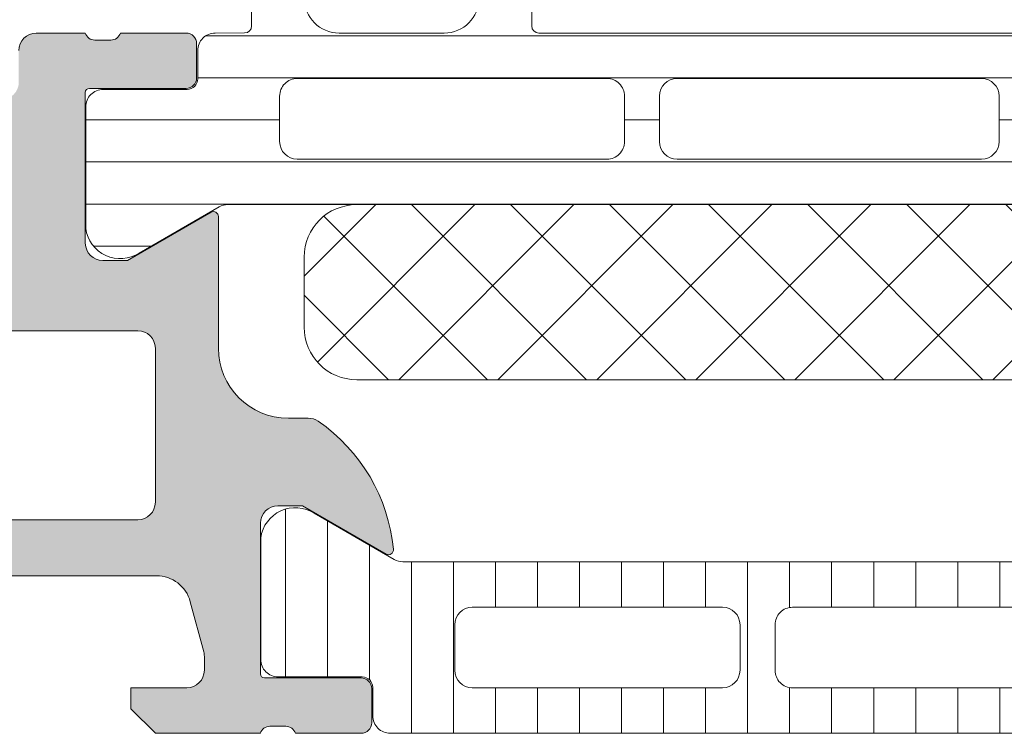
# Model space of a CAD drawing. Header units: millimetres. Extents: x 144573 to 336993, y 74252 to 247042.
# Tile 26 of 256: x 146744 to 146772, y 180471 to 180491. Entities that reach past the tile are written whole.
import ezdxf

# ---------------------------------------------------------------- set-up
doc = ezdxf.new("R2010")
doc.units = ezdxf.units.MM
doc.layers.add('FASÁDA DETAILNÍ', color=255, linetype='Continuous', lineweight=0)

msp = doc.modelspace()

# ---------------------------------------------------------------- hatches: boundary and pattern name
at = {"layer": 'FASÁDA DETAILNÍ'}
h = msp.add_hatch(color=256, dxfattribs=at)
edge = h.paths.add_edge_path()
edge.add_arc((146734.1620212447, 180535.7584514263), 0.5000674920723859, 90.00773245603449, 179.9922675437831, ccw=False)
edge.add_line((146734.1619537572, 180536.2585189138), (146738.1619537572, 180536.2585189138))
edge.add_arc((146738.1618862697, 180535.7584514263), 0.5000674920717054, 360.0077324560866, 449.99226754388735, ccw=False)
edge.add_line((146738.6619537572, 180535.7585189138), (146738.6619537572, 180534.4584700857))
edge.add_arc((146738.1619168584, 180534.4585069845), 0.5000369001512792, 270.0042279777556, 359.99577202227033, ccw=False)
edge.add_line((146738.1619537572, 180533.9584700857), (146737.6619537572, 180533.9584700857))
edge.add_line((146737.6619537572, 180533.9584700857), (146737.6619537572, 180534.9584700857))
edge.add_line((146737.6619537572, 180534.9584700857), (146736.1619537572, 180534.9584700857))
edge.add_arc((146736.1619167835, 180533.9585070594), 0.9999630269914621, 449.9978814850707, 540.0021185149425)
edge.add_line((146735.1619537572, 180533.9584700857), (146735.1619537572, 180529.9584700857))
edge.add_arc((146736.1620306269, 180529.9585469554), 1.000076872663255, 180.0044039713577, 269.9955960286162)
edge.add_line((146736.1619537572, 180528.9584700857), (146737.6619537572, 180528.9584700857))
edge.add_line((146737.6619537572, 180528.9584700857), (146737.6619537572, 180529.9584700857))
edge.add_line((146737.6619537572, 180529.9584700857), (146738.1619537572, 180529.9584700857))
edge.add_arc((146738.162011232, 180529.4585275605), 0.4999425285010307, -0.006586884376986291, 90.0065868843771, ccw=False)
edge.add_line((146738.6619537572, 180529.4584700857), (146738.6619537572, 180526.6584822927))
edge.add_arc((146738.1619537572, 180526.6584822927), 0.5000000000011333, 270.0000000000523, 360.0000000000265, ccw=False)
edge.add_line((146738.1619537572, 180526.1584822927), (146737.9619537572, 180526.1584822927))
edge.add_arc((146737.9619537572, 180526.6584822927), 0.5000000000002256, 179.9999999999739, 269.99999999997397, ccw=False)
edge.add_line((146737.4619537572, 180526.6584822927), (146737.4619537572, 180527.1584822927))
edge.add_arc((146736.9619186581, 180527.1584471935), 0.500035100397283, 360.0040217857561, 449.9959782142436)
edge.add_line((146736.9619537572, 180527.6584822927), (146736.1619507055, 180527.6584822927))
edge.add_arc((146736.1619672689, 180527.1584657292), 0.5000165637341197, 90.00189796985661, 179.9981020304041)
edge.add_line((146735.6619507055, 180527.1584822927), (146735.6619507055, 180495.8584883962))
edge.add_line((146735.6619507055, 180495.8584883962), (146736.0943473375, 180489.8200307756))
edge.add_arc((146737.0935670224, 180489.8584868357), 0.9999594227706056, 182.2040028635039, 269.9999999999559)
edge.add_line((146737.0935670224, 180488.858527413), (146743.7620192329, 180488.858527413))
edge.add_arc((146743.7620192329, 180489.358527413), 0.5000000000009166, 270.0000000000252, 359.9999999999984)
edge.add_line((146744.2620192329, 180489.358527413), (146744.2620192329, 180490.258527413))
edge.add_arc((146744.7620192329, 180490.258527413), 0.5000000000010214, 90.00000000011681, 180.0000000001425, ccw=False)
edge.add_line((146744.7620192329, 180490.758527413), (146746.1620207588, 180490.758527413))
edge.add_arc((146746.4295413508, 180490.8373638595), 0.278895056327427, 196.4198764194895, 271.1645893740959)
edge.add_line((146746.4352097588, 180490.558526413), (146746.8888037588, 180490.558526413))
edge.add_arc((146746.8944644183, 180490.8373945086), 0.2789255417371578, 268.8371299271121, 343.5754054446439)
edge.add_line((146747.1620077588, 180490.758527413), (146749.0420187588, 180490.758527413))
edge.add_arc((146749.0420187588, 180490.458527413), 0.3000000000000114, 360.00000000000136, 450, ccw=False)
edge.add_line((146749.3420187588, 180490.458527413), (146749.3420187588, 180489.4785530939))
edge.add_arc((146749.0420187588, 180489.4785530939), 0.2999999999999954, 270.0000000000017, 360.00000000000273, ccw=False)
edge.add_line((146749.0420187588, 180489.1785530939), (146746.2820207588, 180489.1785530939))
edge.add_arc((146746.2820207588, 180489.0585530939), 0.1200000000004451, 449.9999999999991, 540)
edge.add_line((146746.1620207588, 180489.0585530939), (146746.1620207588, 180484.758527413))
edge.add_arc((146746.6620207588, 180484.758527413), 0.5000000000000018, 179.9999999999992, 269.9999999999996)
edge.add_line((146746.6620207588, 180484.258527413), (146747.3620207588, 180484.258527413))
edge.add_line((146747.3620207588, 180484.258527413), (146749.7548410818, 180485.6400228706))
edge.add_arc((146749.8239009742, 180485.5204076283), 0.1381197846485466, -1.0322764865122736e-10, 119.9999999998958, ccw=False)
edge.add_line((146749.9620207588, 180485.5204076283), (146749.9620207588, 180481.758527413))
edge.add_arc((146751.9620207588, 180481.758527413), 1.999999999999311, 180.0000000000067, 270.0000000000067)
edge.add_line((146751.9620207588, 180479.758527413), (146752.5300161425, 180479.758527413))
edge.add_arc((146752.5300161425, 180479.258527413), 0.5000000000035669, 415.52092823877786, 449.99999999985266, ccw=False)
edge.add_arc((146749.9825428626, 180475.5490288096), 4.999999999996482, 365.34922800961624, 415.5209282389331, ccw=False)
edge.add_arc((146754.8238940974, 180475.9966471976), 0.1381197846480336, 240.0000000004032, 367.70243749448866, ccw=False)
edge.add_line((146754.7548342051, 180475.8770319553), (146752.3620138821, 180477.258527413))
edge.add_line((146752.3620138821, 180477.258527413), (146751.662013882, 180477.258527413))
edge.add_arc((146751.6620138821, 180476.758527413), 0.5, 450, 540)
edge.add_line((146751.1620138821, 180476.758527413), (146751.1620138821, 180472.458501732))
edge.add_arc((146751.2820138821, 180472.458501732), 0.1199999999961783, 180, 269.9999999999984)
edge.add_line((146751.2820138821, 180472.338501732), (146754.0420118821, 180472.338501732))
edge.add_arc((146754.0420118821, 180472.038501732), 0.2999999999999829, 0, 90.00000000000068, ccw=False)
edge.add_line((146754.3420118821, 180472.038501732), (146754.3420118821, 180471.0585274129))
edge.add_arc((146754.0420118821, 180471.0585274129), 0.300000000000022, 270.00000000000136, 360, ccw=False)
edge.add_line((146754.0420118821, 180470.758527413), (146752.1620008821, 180470.758527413))
edge.add_arc((146751.8944575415, 180470.6796603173), 0.2789255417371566, 376.4245945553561, 451.1628700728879)
edge.add_line((146751.8887968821, 180470.9585284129), (146751.4352028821, 180470.9585284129))
edge.add_arc((146751.4295344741, 180470.6796909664), 0.2788950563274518, 448.8354106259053, 523.5801235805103)
edge.add_line((146751.1620138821, 180470.758527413), (146748.1619553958, 180470.758527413))
edge.add_line((146748.1619553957, 180470.758527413), (146747.4618525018, 180471.4585997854))
edge.add_line((146747.4618525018, 180471.4585997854), (146747.4618525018, 180472.0586058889))
edge.add_line((146747.4618525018, 180472.0586058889), (146749.0618586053, 180472.0586058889))
edge.add_arc((146749.061849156, 180472.5586153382), 0.5000094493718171, 270.0010827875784, 359.9989172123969)
edge.add_line((146749.5618586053, 180472.5586058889), (146749.5618586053, 180472.9540339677))
edge.add_arc((146749.0618586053, 180472.9540339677), 0.5000000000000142, 360.0000000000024, 375.0000000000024)
edge.add_line((146749.5448215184, 180473.0834434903), (146749.1606127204, 180474.5173302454))
edge.add_arc((146748.1946868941, 180474.2585112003), 1.000000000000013, 375.0000000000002, 450.0000000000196)
edge.add_line((146748.1946868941, 180475.2585112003), (146742.4618647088, 180475.2585112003))
edge.add_line((146742.4618647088, 180475.2585112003), (146742.4618647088, 180472.0586058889))
edge.add_line((146742.4618647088, 180472.0586058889), (146743.2618525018, 180472.0586058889))
edge.add_line((146743.2618525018, 180472.0586058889), (146743.2618525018, 180471.4585997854))
edge.add_line((146743.2618525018, 180471.4585997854), (146742.0494196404, 180470.7586180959))
edge.add_line((146742.0494196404, 180470.7586180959), (146740.9618647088, 180470.7586180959))
edge.add_line((146740.9618647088, 180470.7586180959), (146740.9618647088, 180485.758527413))
edge.add_arc((146740.4618647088, 180485.758527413), 0.5000000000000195, 359.9999999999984, 450.0000000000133)
edge.add_line((146740.4618647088, 180486.258527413), (146734.6619537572, 180486.258527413))
edge.add_arc((146734.6619537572, 180487.258527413), 1, 180, 270.00000000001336, ccw=False)
edge.add_line((146733.6619537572, 180487.258527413), (146733.6619537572, 180535.7585189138))
edge = h.paths.add_edge_path(flags=16)
edge.add_line((146743.2618525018, 180476.8585112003), (146747.6618525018, 180476.8585112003))
edge.add_arc((146747.6618525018, 180477.3585112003), 0.5000000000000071, 270.0000000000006, 359.9999999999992)
edge.add_line((146748.1618525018, 180477.3585112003), (146748.1618525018, 180481.7585112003))
edge.add_arc((146747.6618525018, 180481.7585112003), 0.4999999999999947, 359.9999999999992, 450.0000000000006)
edge.add_line((146747.6618525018, 180482.2585112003), (146743.2618525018, 180482.2585112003))
edge.add_arc((146743.2618525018, 180481.7585112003), 0.5, 450, 540)
edge.add_line((146742.7618525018, 180481.7585112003), (146742.7618525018, 180477.3585112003))
edge.add_arc((146743.2618525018, 180477.3585112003), 0.4999999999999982, 180, 270.0000000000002)
h = msp.add_hatch(dxfattribs=at)
h.set_pattern_fill('LINIE', color=256, scale=1.2, angle=-1.272221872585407e-14, style=0)
h.set_pattern_definition([(360, (146745.5373407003, 180471.4755567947), (2.939128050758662e-16, 1.2), [])])
edge = h.paths.add_edge_path()
edge.add_arc((146749.072037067, 180489.4493292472), 0.3000000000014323, 269.9979247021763, 359.9979247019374)
edge.add_line((146749.3720370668, 180489.449318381), (146749.3720656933, 180490.2596497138))
edge.add_arc((146749.8720630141, 180490.2596342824), 0.4999973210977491, 89.99761772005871, 179.9982316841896, ccw=False)
edge.add_line((146749.8720838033, 180490.7596316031), (146750.7131560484, 180490.7609521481))
edge.add_arc((146750.7131560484, 180490.9609521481), 0.2000000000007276, 269.9999999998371, 359.9999999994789)
edge.add_line((146750.9131560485, 180490.9609521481), (146750.9131560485, 180495.0609521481))
edge.add_arc((146751.4131560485, 180495.0609521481), 0.5, 90, 180, ccw=False)
edge.add_line((146751.4131560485, 180495.5609521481), (146752.2439052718, 180495.5609521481))
edge.add_arc((146752.2439052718, 180494.5609521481), 1, 15.000000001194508, 90.00000000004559, ccw=False)
edge.add_line((146753.2098310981, 180494.8197711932), (146753.4131560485, 180494.0609521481))
edge.add_line((146753.4131560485, 180494.0609521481), (146752.4131560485, 180494.0609521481))
edge.add_line((146752.4131560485, 180494.0609521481), (146752.4131560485, 180491.7609521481))
edge.add_arc((146753.4172825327, 180491.7626613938), 1.004127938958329, 180.0975300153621, 269.7659122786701)
edge.add_line((146753.4131800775, 180490.7585418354), (146756.4130584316, 180490.7585418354))
edge.add_arc((146756.4090300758, 180491.7626611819), 1.004127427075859, 270.2298596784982, 359.9024820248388)
edge.add_line((146757.4131560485, 180491.7609521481), (146757.4131560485, 180494.0609521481))
edge.add_line((146757.4131560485, 180494.0609521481), (146756.4131560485, 180494.0609521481))
edge.add_line((146756.4131560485, 180494.0609521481), (146756.6164809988, 180494.8197711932))
edge.add_arc((146757.5824068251, 180494.5609521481), 0.999999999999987, 90, 164.9999999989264, ccw=False)
edge.add_line((146757.5824068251, 180495.5609521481), (146758.4131560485, 180495.5609521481))
edge.add_arc((146758.4131560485, 180495.0609521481), 0.5, 0, 90, ccw=False)
edge.add_line((146758.9131560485, 180495.0609521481), (146758.9131560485, 180490.9609521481))
edge.add_arc((146759.1173291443, 180490.962680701), 0.2041804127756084, 180.4850610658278, 268.8441310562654)
edge.add_line((146759.1132103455, 180490.7585418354), (146784.954577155, 180490.7585189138))
edge.add_arc((146784.9545617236, 180490.2585215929), 0.4999973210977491, -0.002382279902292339, 89.9982316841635, ccw=False)
edge.add_line((146785.4545590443, 180490.2585008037), (146785.4545304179, 180489.4481694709))
edge.add_arc((146785.7545304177, 180489.4481586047), 0.2999999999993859, 179.9979247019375, 269.9979247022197)
edge.add_line((146785.7545195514, 180489.1481586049), (146788.1545179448, 180489.1484036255))
edge.add_arc((146788.1545024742, 180488.6484076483), 0.4999959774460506, -0.0023777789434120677, 89.9982271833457, ccw=False)
edge.add_line((146788.6544984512, 180488.6483868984), (146788.6543718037, 180485.1718454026))
edge.add_arc((146787.6645588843, 180485.3141919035), 0.9999960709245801, 237.2709086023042, 351.81631665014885, ccw=False)
edge.add_line((146787.1238934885, 180484.4729588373), (146784.8402843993, 180485.7915112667))
edge.add_arc((146784.5902687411, 180485.3585076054), 0.5000000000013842, 59.99792810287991, 89.99786479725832)
edge.add_line((146784.5902873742, 180485.8585076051), (146750.2360186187, 180485.8595939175))
edge.add_arc((146750.236001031, 180485.3595939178), 0.5000000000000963, 89.99798460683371, 119.9979213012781)
edge.add_line((146749.986016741, 180485.7926156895), (146747.7023121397, 180484.4742286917))
edge.add_arc((146747.1617076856, 180485.3155009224), 0.999996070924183, 188.1795327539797, 302.7249408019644, ccw=False)
edge.add_line((146746.1718844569, 180485.1732261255), (146746.1720111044, 180488.6497676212))
edge.add_arc((146746.6720070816, 180488.6497521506), 0.4999959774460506, 89.99762222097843, 179.9982271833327, ccw=False)
edge.add_line((146746.6720278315, 180489.1497481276), (146749.0720262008, 180489.1493292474))
edge = h.paths.add_edge_path(flags=16)
edge.add_line((146773.2631498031, 180488.9590536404), (146773.2631498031, 180487.6590595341))
edge.add_arc((146773.7631461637, 180487.6590558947), 0.4999963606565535, 179.9995829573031, 270.0004170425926)
edge.add_line((146773.7631498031, 180487.1590595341), (146782.6131436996, 180487.1590595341))
edge.add_arc((146782.6131473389, 180487.6590558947), 0.4999963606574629, 269.9995829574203, 360.0004170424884)
edge.add_line((146783.1131436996, 180487.6590595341), (146783.1131436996, 180488.9590536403))
edge.add_arc((146782.6131436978, 180488.9590702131), 0.5000000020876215, 359.9981008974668, 449.9999997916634)
edge.add_line((146782.6131436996, 180489.4590702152), (146773.7631498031, 180489.4590702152))
edge.add_arc((146773.763149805, 180488.9590702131), 0.5000000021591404, 90.00000021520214, 180.0018990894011)
edge = h.paths.add_edge_path(flags=16)
edge.add_arc((146763.0631437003, 180488.9590702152), 0.5, 89.99999999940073, 180)
edge.add_line((146762.5631437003, 180488.9590702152), (146762.5631437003, 180487.6590595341))
edge.add_arc((146763.0631437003, 180487.6590595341), 0.5, 180, 270.0000000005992)
edge.add_line((146763.0631437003, 180487.1590595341), (146771.7631498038, 180487.1590595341))
edge.add_arc((146771.7631498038, 180487.6590595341), 0.500000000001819, 270.0000000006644, 359.9999999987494)
edge.add_line((146772.2631498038, 180487.6590595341), (146772.2631498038, 180488.9590702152))
edge.add_arc((146771.7631498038, 180488.9590702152), 0.5000000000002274, 359.9999999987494, 449.9999999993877)
edge.add_line((146771.7631498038, 180489.4590702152), (146763.0631437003, 180489.4590702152))
edge = h.paths.add_edge_path(flags=16)
edge.add_arc((146761.0631473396, 180487.6590558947), 0.4999963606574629, 269.9995829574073, 360.0004170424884)
edge.add_line((146761.5631437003, 180487.6590595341), (146761.5631437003, 180488.9590536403))
edge.add_arc((146761.0631436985, 180488.9590702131), 0.5000000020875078, 359.9981008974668, 449.9999997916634)
edge.add_line((146761.0631437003, 180489.4590702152), (146752.213134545, 180489.4590702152))
edge.add_arc((146752.213134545, 180488.959085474), 0.4999847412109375, 89.99999999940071, 180)
edge.add_line((146751.7131498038, 180488.959085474), (146751.7131498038, 180487.6590747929))
edge.add_arc((146752.2131650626, 180487.6590747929), 0.5000152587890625, 180, 270.0000000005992)
edge.add_line((146752.2131650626, 180487.1590595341), (146761.0631437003, 180487.1590595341))
h = msp.add_hatch(dxfattribs=at)
h.set_pattern_fill('NETZ', color=256, scale=2, angle=45, style=0)
h.set_pattern_definition([(45, (147661.4800355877, 196355.2586091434), (-1.414213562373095, 1.414213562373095), []), (135, (147661.4800355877, 196355.2586091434), (-1.414213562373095, -1.414213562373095), [])])
h.paths.add_polyline_path([(146753.9130303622, 180480.8577841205, -0.4142135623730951), (146752.4130303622, 180482.3577841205), (146752.4130303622, 180484.3577841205, -0.4142135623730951), (146753.9130303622, 180485.8577841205), (146780.9130303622, 180485.8577841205, -0.4142135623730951), (146782.4130303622, 180484.3577841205), (146782.4130303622, 180482.3577841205, -0.4142135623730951), (146780.9130303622, 180480.8577841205)])
h = msp.add_hatch(dxfattribs=at)
h.set_pattern_fill('_USER', color=256, scale=1.2, angle=90, style=0, pattern_type=0)
h.set_pattern_definition([(90, (147661.4800355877, 196355.2586091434), (-1.2, 7.347638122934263e-17), [])])
edge = h.paths.add_edge_path()
edge.add_line((146754.986063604, 180475.7255306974), (146752.7024067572, 180477.0440004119))
edge.add_arc((146752.1617718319, 180476.2027477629), 0.9999960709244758, 417.2729839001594, 531.8183919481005)
edge.add_line((146751.1719537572, 180476.3450584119), (146751.1719537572, 180472.8685169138))
edge.add_arc((146751.6719497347, 180472.8685142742), 0.4999959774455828, 179.9996975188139, 270.0003024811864)
edge.add_line((146751.6719523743, 180472.3685182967), (146754.0719507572, 180472.3688502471))
edge.add_arc((146754.0719507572, 180472.0688502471), 0.3000000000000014, 360, 449.9999999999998, ccw=False)
edge.add_line((146754.3719507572, 180472.0688502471), (146754.3719507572, 180471.2585189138))
edge.add_arc((146754.8719480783, 180471.2585162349), 0.4999973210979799, 179.999693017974, 270.0003069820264)
edge.add_line((146754.8719507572, 180470.7585189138), (146784.9544250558, 180470.7585189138))
edge.add_arc((146784.9544277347, 180471.2585162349), 0.4999973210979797, 269.9996930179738, 360.0003069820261)
edge.add_line((146785.4544250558, 180471.2585189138), (146785.4544250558, 180472.0688502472))
edge.add_arc((146785.7544250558, 180472.0688502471), 0.3000000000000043, 90, 180, ccw=False)
edge.add_line((146785.7544250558, 180472.3688502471), (146788.1544234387, 180472.3685182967))
edge.add_arc((146788.1544260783, 180472.8685142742), 0.4999959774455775, 269.9996975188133, 360.0003024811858)
edge.add_line((146788.6544220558, 180472.8685169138), (146788.6544220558, 180476.3450584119))
edge.add_arc((146787.6646039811, 180476.2027477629), 0.9999960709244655, 368.1816080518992, 482.7270160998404)
edge.add_line((146787.1239690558, 180477.0440004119), (146784.840312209, 180475.7255306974))
edge.add_arc((146784.5903122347, 180476.1585434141), 0.5000000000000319, 270.00005990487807, 299.9999965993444, ccw=False)
edge.add_line((146784.5903127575, 180475.6585434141), (146755.2360630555, 180475.6585434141))
edge.add_arc((146755.2360635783, 180476.1585434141), 0.5000000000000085, 240.0000034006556, 269.9999400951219, ccw=False)
edge = h.paths.add_edge_path(flags=16)
edge.add_line((146775.5627807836, 180474.3585326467), (146782.7128051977, 180474.3585173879))
edge.add_arc((146782.7127616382, 180473.8584738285), 0.5000435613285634, 360.0049911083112, 449.9950088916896, ccw=False)
edge.add_line((146783.2128051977, 180473.8585173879), (146783.2128051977, 180472.5585086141))
edge.add_arc((146782.7127928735, 180472.5585361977), 0.5000123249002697, 270.00141220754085, 359.9968392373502, ccw=False)
edge.add_line((146782.7128051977, 180472.0585238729), (146775.5627807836, 180472.0585238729))
edge.add_arc((146775.562824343, 180472.5585674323), 0.5000435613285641, 180.0049911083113, 269.9950088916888, ccw=False)
edge.add_line((146775.0627807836, 180472.5585238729), (146775.0627807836, 180473.8585326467))
edge.add_arc((146775.562824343, 180473.8584890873), 0.5000435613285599, 90.00499110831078, 179.9950088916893, ccw=False)
edge = h.paths.add_edge_path(flags=16)
edge.add_line((146757.2127812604, 180474.3585326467), (146764.362807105, 180474.3585326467))
edge.add_arc((146764.3627635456, 180473.8584890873), 0.5000435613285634, 360.0049911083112, 449.9950088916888, ccw=False)
edge.add_line((146764.862807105, 180473.8585326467), (146764.862807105, 180472.5585238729))
edge.add_arc((146764.3627635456, 180472.5585674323), 0.5000435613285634, 270.0049911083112, 359.9950088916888, ccw=False)
edge.add_line((146764.362807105, 180472.0585238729), (146757.2127812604, 180472.0585238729))
edge.add_arc((146757.2128248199, 180472.5585674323), 0.5000435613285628, 180.0049911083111, 269.99500889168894, ccw=False)
edge.add_line((146756.7127812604, 180472.5585238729), (146756.7127812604, 180473.8585326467))
edge.add_arc((146757.2128248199, 180473.8584890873), 0.5000435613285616, 90.004991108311, 179.995008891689, ccw=False)
edge = h.paths.add_edge_path(flags=16)
edge.add_line((146766.362807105, 180474.3585326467), (146773.5627807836, 180474.3585326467))
edge.add_arc((146773.5628315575, 180473.8585834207), 0.4999492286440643, -0.005818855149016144, 90.00581885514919, ccw=False)
edge.add_line((146774.0627807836, 180473.8585326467), (146774.0627807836, 180472.5585238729))
edge.add_arc((146773.5628315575, 180472.558473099), 0.4999492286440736, 269.9941811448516, 360.00581885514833, ccw=False)
edge.add_line((146773.5627807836, 180472.0585238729), (146766.362807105, 180472.0585238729))
edge.add_arc((146766.3627563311, 180472.558473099), 0.4999492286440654, 179.9941811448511, 270.005818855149, ccw=False)
edge.add_line((146765.862807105, 180472.5585238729), (146765.862807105, 180473.8585326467))
edge.add_arc((146766.3627563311, 180473.8585834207), 0.4999492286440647, 89.99418114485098, 180.005818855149, ccw=False)

# ---------------------------------------------------------------- linework, layer by layer
for p, q in [((146744.7620192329, 180490.758527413), (146746.1620207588, 180490.758527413)), ((146747.1620077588, 180490.758527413), (146749.0420187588, 180490.758527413)), ((146746.4352097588, 180490.558526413), (146746.8888037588, 180490.558526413)), ((146749.3420187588, 180490.458527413), (146749.3420187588, 180489.4785530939)), ((146746.1620207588, 180489.0585530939), (146746.1620207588, 180484.758527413)), ((146749.0420187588, 180489.1785530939), (146746.2820207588, 180489.1785530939)), ((146747.3620207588, 180484.258527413), (146749.7548410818, 180485.6400228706)), ((146749.9620207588, 180485.5204076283), (146749.9620207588, 180481.758527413)), ((146746.6620207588, 180484.258527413), (146747.3620207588, 180484.258527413)), ((146747.6618525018, 180482.2585112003), (146743.2618525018, 180482.2585112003)), ((146748.1618525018, 180477.3585112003), (146748.1618525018, 180481.7585112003)), ((146751.9620207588, 180479.758527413), (146752.5300161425, 180479.758527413)), ((146752.3620138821, 180477.258527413), (146751.6620138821, 180477.258527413)), ((146754.7548342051, 180475.8770319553), (146752.3620138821, 180477.258527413)), ((146754.986063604, 180475.7255306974), (146752.7024067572, 180477.0440004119)), ((146743.2618525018, 180476.8585112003), (146747.6618525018, 180476.8585112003)), ((146751.1620138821, 180476.758527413), (146751.1620138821, 180472.458501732)), ((146751.1719537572, 180476.3450584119), (146751.1719537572, 180472.8685169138)), ((146784.5903127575, 180475.6585434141), (146755.2360630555, 180475.6585434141)), ((146748.1946868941, 180475.2585112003), (146742.4618647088, 180475.2585112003)), ((146749.5448215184, 180473.0834434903), (146749.1606127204, 180474.5173302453)), ((146757.2127812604, 180474.3585326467), (146764.362807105, 180474.3585326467)), ((146766.362807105, 180474.3585326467), (146773.5627807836, 180474.3585326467)), ((146756.7127812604, 180472.5585238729), (146756.7127812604, 180473.8585326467)), ((146764.862807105, 180473.8585326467), (146764.862807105, 180472.5585238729)), ((146765.862807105, 180472.5585238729), (146765.862807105, 180473.8585326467)), ((146749.5618586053, 180472.5586058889), (146749.5618586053, 180472.9540339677)), ((146751.2820138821, 180472.338501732), (146754.0420118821, 180472.338501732)), ((146751.6719523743, 180472.3685182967), (146754.0719507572, 180472.3688502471)), ((146747.4618525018, 180471.4585997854), (146747.4618525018, 180472.0586058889)), ((146747.4618525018, 180472.0586058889), (146749.0618586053, 180472.0586058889)), ((146754.3420118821, 180472.038501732), (146754.3420118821, 180471.0585274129)), ((146754.3719507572, 180472.0688502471), (146754.3719507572, 180471.2585189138)), ((146764.362807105, 180472.0585238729), (146757.2127812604, 180472.0585238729)), ((146773.5627807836, 180472.0585238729), (146766.362807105, 180472.0585238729)), ((146748.1619553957, 180470.758527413), (146747.4618525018, 180471.4585997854)), ((146751.1620138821, 180470.758527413), (146748.1619553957, 180470.758527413)), ((146751.8887968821, 180470.9585284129), (146751.435202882, 180470.9585284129)), ((146754.0420118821, 180470.758527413), (146752.1620008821, 180470.758527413)), ((146754.8719507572, 180470.7585189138), (146784.9544250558, 180470.7585189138))]:
    msp.add_line(p, q, dxfattribs=at)
for points in [[(146784.5902873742, 180485.8585076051), (146750.2360186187, 180485.8595939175, 0.1316522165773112), (146749.986016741, 180485.7926156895), (146747.7023121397, 180484.4742286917, -0.5460410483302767), (146746.1718844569, 180485.1732261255), (146746.1720111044, 180488.6497676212, -0.4142166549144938), (146746.6720278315, 180489.1497481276), (146749.0720262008, 180489.1493292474, 0.4142135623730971), (146749.3720370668, 180489.449318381), (146749.3720656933, 180490.2596497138, -0.4142167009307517), (146749.8720838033, 180490.7596316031), (146750.7131560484, 180490.7609521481, 0.414213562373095), (146750.9131560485, 180490.9609521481), (146750.9131560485, 180495.0609521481, -0.414213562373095)], [(146758.9131560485, 180495.0609521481), (146758.9131560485, 180490.9609521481, 0.4058498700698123), (146759.1132103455, 180490.7585418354), (146784.954577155, 180490.7585189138, -0.4142167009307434)], [(146752.4131560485, 180491.7609521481, 0.4125193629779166), (146753.4131800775, 180490.7585418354), (146756.4130584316, 180490.7585418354, 0.4125410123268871), (146757.4131560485, 180491.7609521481)]]:
    msp.add_lwpolyline(points, format="xyb", dxfattribs=at)
for points in [[(146761.0631437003, 180487.1590595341, 0.4142178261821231), (146761.5631437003, 180487.6590595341), (146761.5631437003, 180488.9590536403, 0.4142232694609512), (146761.0631437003, 180489.4590702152), (146752.213134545, 180489.4590702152, 0.4142135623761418), (146751.7131498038, 180488.959085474), (146751.7131498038, 180487.6590747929, 0.4142135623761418), (146752.2131650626, 180487.1590595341)], [(146763.0631437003, 180489.4590702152, 0.4142135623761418), (146762.5631437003, 180488.9590702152), (146762.5631437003, 180487.6590595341, 0.4142135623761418), (146763.0631437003, 180487.1590595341), (146771.7631498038, 180487.1590595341, 0.4142135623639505), (146772.2631498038, 180487.6590595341), (146772.2631498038, 180488.9590702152, 0.414213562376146), (146771.7631498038, 180489.4590702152)], [(146780.9130303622, 180485.8577841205), (146753.9130303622, 180485.8577841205, 0.414213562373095), (146752.4130303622, 180484.3577841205), (146752.4130303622, 180482.3577841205, 0.414213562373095), (146753.9130303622, 180480.8577841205), (146780.9130303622, 180480.8577841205, 0.414213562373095), (146782.4130303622, 180482.3577841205), (146782.4130303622, 180484.3577841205, 0.414213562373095)]]:
    msp.add_lwpolyline(points, format="xyb", close=True, dxfattribs=at)
for centre, radius, start, end in [((146744.7620192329, 180490.258527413), 0.5000000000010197, 90, 180), ((146746.4295413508, 180490.8373638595), 0.2788950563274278, 196.4198764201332, 271.1645893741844), ((146746.8944644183, 180490.8373945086), 0.2789255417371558, 268.8371299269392, 343.5754054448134), ((146749.0420187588, 180490.458527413), 0.3000000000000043, 0, 90), ((146749.0420187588, 180489.4785530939), 0.2999999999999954, 270, 0), ((146746.2820207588, 180489.0585530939), 0.1200000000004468, 90, 180), ((146749.8239009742, 180485.5204076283), 0.1381197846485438, 0, 120.0000000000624), ((146746.6620207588, 180484.758527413), 0.5000000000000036, 180, 270), ((146747.6618525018, 180481.7585112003), 0.4999999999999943, 0, 90), ((146751.9620207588, 180481.758527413), 1.999999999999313, 180, 270), ((146752.5300161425, 180479.258527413), 0.5000000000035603, 55.5209282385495, 90), ((146749.9825428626, 180475.5490288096), 4.999999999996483, 5.349228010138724, 55.5209282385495), ((146747.6618525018, 180477.3585112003), 0.5000000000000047, 270, 0), ((146751.6620138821, 180476.758527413), 0.5, 90, 180), ((146752.1617718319, 180476.2027477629), 0.9999960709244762, 57.27298390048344, 171.818391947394), ((146754.8238940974, 180475.9966471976), 0.1381197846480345, 239.9999999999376, 7.702437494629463), ((146755.2360635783, 180476.1585434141), 0.5000000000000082, 240.0000034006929, 269.9999400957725), ((146748.1946868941, 180474.2585112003), 1.000000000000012, 14.99999999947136, 90), ((146757.2128248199, 180473.8584890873), 0.5000435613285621, 90.00499110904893, 179.9950088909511), ((146764.3627635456, 180473.8584890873), 0.5000435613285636, 0.004991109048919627, 89.99500889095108), ((146766.3627563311, 180473.8585834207), 0.4999492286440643, 89.99418114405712, 180.0058188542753), ((146749.0618586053, 180472.9540339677), 0.5000000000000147, 0, 14.99999999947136), ((146751.6719497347, 180472.8685142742), 0.4999959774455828, 179.9996975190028, 270.0003024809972), ((146749.061849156, 180472.5586153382), 0.5000094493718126, 270.0010827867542, 359.9989172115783), ((146751.2820138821, 180472.458501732), 0.1199999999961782, 180, 270), ((146757.2128248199, 180472.5585674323), 0.5000435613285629, 180.0049911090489, 269.9950088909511), ((146764.3627635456, 180472.5585674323), 0.5000435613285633, 270.0049911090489, 359.9950088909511), ((146766.3627563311, 180472.558473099), 0.4999492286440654, 179.9941811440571, 270.0058188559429), ((146754.0420118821, 180472.038501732), 0.2999999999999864, 0, 90), ((146754.0719507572, 180472.0688502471), 0.3000000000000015, 0, 90), ((146754.0420118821, 180471.0585274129), 0.3000000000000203, 270, 0), ((146754.8719480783, 180471.2585162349), 0.4999973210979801, 179.9996930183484, 270.0003069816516), ((146751.4295344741, 180470.6796909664), 0.2788950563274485, 88.83541062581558, 163.5801235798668), ((146751.8944575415, 180470.6796603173), 0.2789255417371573, 16.42459455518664, 91.16287007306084)]:
    msp.add_arc(centre, radius, start, end, dxfattribs=at)

doc.saveas('drawing.dxf')
